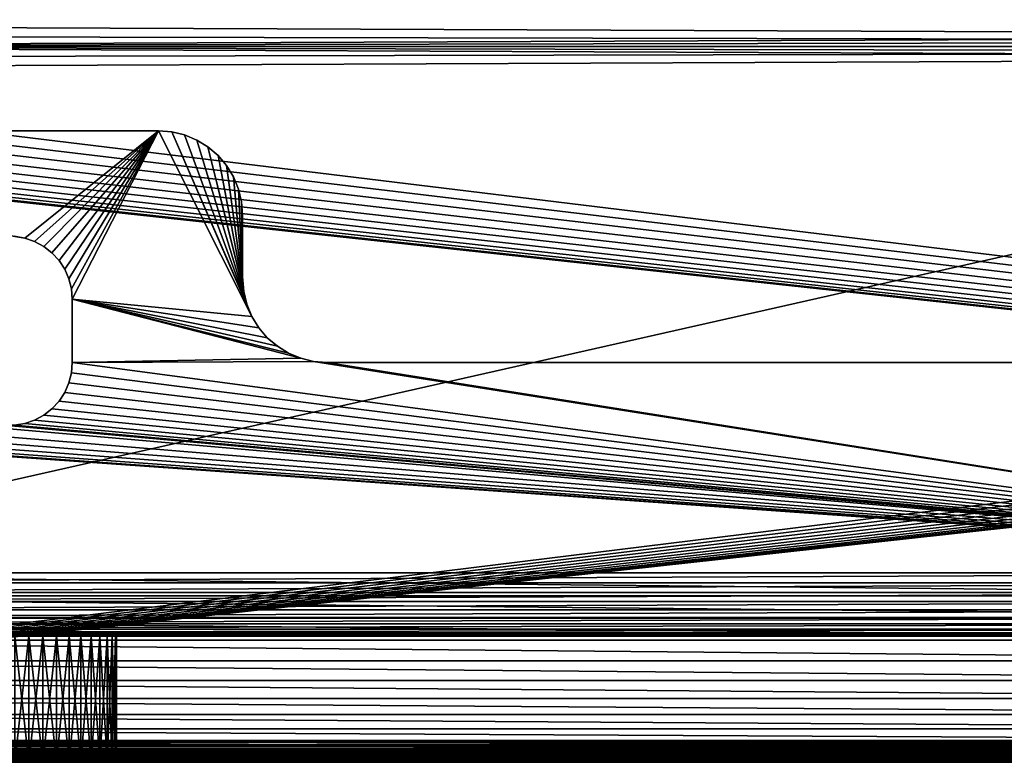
# Model space of a CAD drawing. Header units: millimetres. Extents: x -72 to 72, y -72 to 72.
# Tile 30 of 65: x -47 to -23, y -72 to -55. Entities that reach past the tile are written whole.
import ezdxf

# ---------------------------------------------------------------- set-up
doc = ezdxf.new("R2010")
doc.units = ezdxf.units.MM
doc.header["$LTSCALE"] = 65.185185
for name, color, linetype in [('1', 7, 'CONTINUOUS'), ('13', 7, 'CONTINUOUS'), ('137', 7, 'CONTINUOUS'), ('138', 7, 'CONTINUOUS'), ('139', 7, 'CONTINUOUS'), ('14', 7, 'CONTINUOUS'), ('15', 7, 'CONTINUOUS'), ('150', 7, 'CONTINUOUS'), ('151', 7, 'CONTINUOUS'), ('20', 7, 'CONTINUOUS'), ('23', 7, 'CONTINUOUS'), ('24', 7, 'CONTINUOUS'), ('26', 7, 'CONTINUOUS'), ('30', 7, 'CONTINUOUS'), ('39', 7, 'CONTINUOUS'), ('4', 7, 'CONTINUOUS'), ('42', 7, 'CONTINUOUS'), ('45', 7, 'CONTINUOUS'), ('46', 7, 'CONTINUOUS'), ('47', 7, 'CONTINUOUS'), ('49', 7, 'CONTINUOUS'), ('5', 7, 'CONTINUOUS'), ('60', 7, 'CONTINUOUS'), ('63', 7, 'CONTINUOUS'), ('86', 7, 'CONTINUOUS'), ('92', 7, 'CONTINUOUS')]:
    doc.layers.add(name, color=color, linetype=linetype)

msp = doc.modelspace()

# ---------------------------------------------------------------- linework, layer by layer
at = {"layer": '1', "color": 253, "linetype": 'Continuous', "true_color": 0xaab4c3}
for points in [[(-43.5, -57.5, 11), (-61.75, -57.5, 11), (-46.68, -60.046, 11), (-43.5, -57.5, 11)], [(-46.68, -60.046, 11), (-61.75, -57.5, 11), (-46.924, -60.005, 11), (-46.68, -60.046, 11)], [(-46.446, -60.126, 11), (-43.5, -57.5, 11), (-46.68, -60.046, 11), (-46.446, -60.126, 11)], [(-46.228, -60.244, 11), (-43.5, -57.5, 11), (-46.446, -60.126, 11), (-46.228, -60.244, 11)], [(-46.032, -60.396, 11), (-43.5, -57.5, 11), (-46.228, -60.244, 11), (-46.032, -60.396, 11)], [(-45.864, -60.579, 11), (-43.5, -57.5, 11), (-46.032, -60.396, 11), (-45.864, -60.579, 11)], [(-45.729, -60.786, 11), (-43.5, -57.5, 11), (-45.864, -60.579, 11), (-45.729, -60.786, 11)], [(-45.629, -61.013, 11), (-43.5, -57.5, 11), (-45.729, -60.786, 11), (-45.629, -61.013, 11)], [(-45.569, -61.253, 11), (-43.5, -57.5, 11), (-45.629, -61.013, 11), (-45.569, -61.253, 11)], [(-45.548, -61.5, 11), (-43.5, -57.5, 11), (-45.569, -61.253, 11), (-45.548, -61.5, 11)], [(-41.282, -61.908, 11), (-43.5, -57.5, 11), (-45.548, -61.5, 11), (-41.282, -61.908, 11)], [(-43.187, -57.525, 11), (-43.5, -57.5, 11), (-41.282, -61.908, 11), (-43.187, -57.525, 11)], [(-42.882, -57.598, 11), (-43.187, -57.525, 11), (-41.402, -61.618, 11), (-42.882, -57.598, 11)], [(-41.402, -61.618, 11), (-43.187, -57.525, 11), (-41.282, -61.908, 11), (-41.402, -61.618, 11)], [(-42.592, -57.718, 11), (-42.882, -57.598, 11), (-41.402, -61.618, 11), (-42.592, -57.718, 11)], [(-42.324, -57.882, 11), (-42.592, -57.718, 11), (-41.402, -61.618, 11), (-42.324, -57.882, 11)], [(-42.086, -58.086, 11), (-42.324, -57.882, 11), (-41.475, -61.313, 11), (-42.086, -58.086, 11)], [(-41.475, -61.313, 11), (-42.324, -57.882, 11), (-41.402, -61.618, 11), (-41.475, -61.313, 11)], [(-41.882, -58.324, 11), (-42.086, -58.086, 11), (-41.475, -61.313, 11), (-41.882, -58.324, 11)], [(-41.718, -58.592, 11), (-41.882, -58.324, 11), (-41.475, -61.313, 11), (-41.718, -58.592, 11)], [(-41.598, -58.882, 11), (-41.718, -58.592, 11), (-41.5, -61, 11), (-41.598, -58.882, 11)], [(-41.5, -61, 11), (-41.718, -58.592, 11), (-41.475, -61.313, 11), (-41.5, -61, 11)], [(-41.525, -59.187, 11), (-41.598, -58.882, 11), (-41.5, -61, 11), (-41.525, -59.187, 11)], [(-41.5, -59.5, 11), (-41.525, -59.187, 11), (-41.5, -61, 11), (-41.5, -59.5, 11)], [(-41.118, -62.176, 11), (-41.282, -61.908, 11), (-45.548, -61.5, 11), (-41.118, -62.176, 11)], [(-40.914, -62.414, 11), (-41.118, -62.176, 11), (-45.548, -61.5, 11), (-40.914, -62.414, 11)], [(-40.676, -62.618, 11), (-40.914, -62.414, 11), (-45.548, -61.5, 11), (-40.676, -62.618, 11)], [(-40.408, -62.782, 11), (-40.676, -62.618, 11), (-45.548, -61.5, 11), (-40.408, -62.782, 11)], [(-40.118, -62.902, 11), (-40.408, -62.782, 11), (-45.548, -61.5, 11), (-40.118, -62.902, 11)], [(-45.548, -63, 11), (-40.118, -62.902, 11), (-45.548, -61.5, 11), (-45.548, -63, 11)], [(-39.813, -62.975, 11), (-40.118, -62.902, 11), (-45.548, -63, 11), (-39.813, -62.975, 11)], [(-45.569, -63.247, 11), (-8, -68, 11), (-45.548, -63, 11), (-45.569, -63.247, 11)], [(-8, -68, 11), (-39.813, -62.975, 11), (-45.548, -63, 11), (-8, -68, 11)], [(-39.813, -62.975, 11), (-8, -68, 11), (-39.5, -63, 11), (-39.813, -62.975, 11)], [(-39.5, -63, 11), (-8, -68, 11), (-10, -63, 11), (-39.5, -63, 11)], [(-45.629, -63.487, 11), (-8, -68, 11), (-45.569, -63.247, 11), (-45.629, -63.487, 11)], [(-45.729, -63.714, 11), (-8, -68, 11), (-45.629, -63.487, 11), (-45.729, -63.714, 11)], [(-45.864, -63.921, 11), (-8, -68, 11), (-45.729, -63.714, 11), (-45.864, -63.921, 11)], [(-54.691, -64.142, 11), (-8, -68, 11), (-54.461, -63.928, 11), (-54.691, -64.142, 11)], [(-54.461, -63.928, 11), (-8, -68, 11), (-47.172, -64.495, 11), (-54.461, -63.928, 11)], [(-46.228, -64.256, 11), (-8, -68, 11), (-46.032, -64.104, 11), (-46.228, -64.256, 11)], [(-46.032, -64.104, 11), (-8, -68, 11), (-45.864, -63.921, 11), (-46.032, -64.104, 11)], [(-55.233, -64.455, 11), (-8, -68, 11), (-54.95, -64.319, 11), (-55.233, -64.455, 11)], [(-54.95, -64.319, 11), (-8, -68, 11), (-54.691, -64.142, 11), (-54.95, -64.319, 11)], [(-46.446, -64.374, 11), (-8, -68, 11), (-46.228, -64.256, 11), (-46.446, -64.374, 11)], [(-55.843, -64.594, 11), (-8, -68, 11), (-55.533, -64.547, 11), (-55.843, -64.594, 11)], [(-55.533, -64.547, 11), (-8, -68, 11), (-55.233, -64.455, 11), (-55.533, -64.547, 11)], [(-47.172, -64.495, 11), (-8, -68, 11), (-46.924, -64.495, 11), (-47.172, -64.495, 11)], [(-46.924, -64.495, 11), (-8, -68, 11), (-46.68, -64.454, 11), (-46.924, -64.495, 11)], [(-46.68, -64.454, 11), (-8, -68, 11), (-46.446, -64.374, 11), (-46.68, -64.454, 11)], [(-61.75, -68, 11), (-8, -68, 11), (-56.157, -64.594, 11), (-61.75, -68, 11)], [(-56.157, -64.594, 11), (-8, -68, 11), (-55.843, -64.594, 11), (-56.157, -64.594, 11)]]:
    msp.add_3dface(points, dxfattribs=at)
at = {"layer": '13', "color": 253, "linetype": 'Continuous', "true_color": 0xaab4c3}
for points in [[(-46.582, -72.5, 23.994), (-46.918, -72.5, 23.994), (-46.582, -69.5, 23.994), (-46.582, -72.5, 23.994)], [(-46.918, -72.5, 23.994), (-46.918, -69.5, 23.994), (-46.582, -69.5, 23.994), (-46.918, -72.5, 23.994)], [(-46.249, -72.5, 23.944), (-46.582, -72.5, 23.994), (-46.249, -69.5, 23.944), (-46.249, -72.5, 23.944)], [(-46.582, -72.5, 23.994), (-46.582, -69.5, 23.994), (-46.249, -69.5, 23.944), (-46.582, -72.5, 23.994)], [(-45.928, -72.5, 23.844), (-46.249, -72.5, 23.944), (-45.928, -69.5, 23.844), (-45.928, -72.5, 23.844)], [(-46.249, -72.5, 23.944), (-46.249, -69.5, 23.944), (-45.928, -69.5, 23.844), (-46.249, -72.5, 23.944)], [(-45.625, -72.5, 23.699), (-45.928, -72.5, 23.844), (-45.625, -69.5, 23.699), (-45.625, -72.5, 23.699)], [(-45.928, -72.5, 23.844), (-45.928, -69.5, 23.844), (-45.625, -69.5, 23.699), (-45.928, -72.5, 23.844)], [(-45.347, -72.5, 23.509), (-45.625, -72.5, 23.699), (-45.347, -69.5, 23.509), (-45.347, -72.5, 23.509)], [(-45.625, -72.5, 23.699), (-45.625, -69.5, 23.699), (-45.347, -69.5, 23.509), (-45.625, -72.5, 23.699)], [(-45.101, -72.5, 23.28), (-45.347, -72.5, 23.509), (-45.101, -69.5, 23.28), (-45.101, -72.5, 23.28)], [(-45.347, -72.5, 23.509), (-45.347, -69.5, 23.509), (-45.101, -69.5, 23.28), (-45.347, -72.5, 23.509)], [(-44.891, -72.5, 23.017), (-45.101, -72.5, 23.28), (-44.891, -69.5, 23.017), (-44.891, -72.5, 23.017)], [(-45.101, -72.5, 23.28), (-45.101, -69.5, 23.28), (-44.891, -69.5, 23.017), (-45.101, -72.5, 23.28)], [(-44.723, -72.5, 22.726), (-44.891, -72.5, 23.017), (-44.723, -69.5, 22.726), (-44.723, -72.5, 22.726)], [(-44.891, -72.5, 23.017), (-44.891, -69.5, 23.017), (-44.723, -69.5, 22.726), (-44.891, -72.5, 23.017)], [(-44.6, -72.5, 22.413), (-44.723, -72.5, 22.726), (-44.6, -69.5, 22.413), (-44.6, -72.5, 22.413)], [(-44.723, -72.5, 22.726), (-44.723, -69.5, 22.726), (-44.6, -69.5, 22.413), (-44.723, -72.5, 22.726)], [(-44.525, -72.5, 22.085), (-44.6, -72.5, 22.413), (-44.525, -69.5, 22.085), (-44.525, -72.5, 22.085)], [(-44.6, -72.5, 22.413), (-44.6, -69.5, 22.413), (-44.525, -69.5, 22.085), (-44.6, -72.5, 22.413)], [(-44.5, -72.5, 21.75), (-44.525, -72.5, 22.085), (-44.5, -69.5, 21.75), (-44.5, -72.5, 21.75)], [(-44.525, -72.5, 22.085), (-44.525, -69.5, 22.085), (-44.5, -69.5, 21.75), (-44.525, -72.5, 22.085)]]:
    msp.add_3dface(points, dxfattribs=at)
at = {"layer": '137', "color": 7, "linetype": 'Continuous'}
for points in [[(72.5, -72.5), (-72.5, -72.5), (72.5, 72.5), (72.5, -72.5)], [(72.5, 72.5), (-72.5, -72.5), (-72.5, 72.5), (72.5, 72.5)]]:
    msp.add_3dface(points, dxfattribs=at)
at = {"layer": '138', "color": 7, "linetype": 'Continuous'}
for points in [[(-72.5, -72.5, 8), (72.5, -72.5, 8), (-69, 6, 8), (-72.5, -72.5, 8)], [(-69, 6, 8), (72.5, -72.5, 8), (69, 6, 8), (-69, 6, 8)]]:
    msp.add_3dface(points, dxfattribs=at)
at = {"layer": '139', "color": 7, "linetype": 'Continuous'}
for points in [[(-72.5, -72.5), (72.5, -72.5), (-72.5, -72.5, 8), (-72.5, -72.5)], [(-72.5, -72.5, 8), (72.5, -72.5), (72.5, -72.5, 8), (-72.5, -72.5, 8)]]:
    msp.add_3dface(points, dxfattribs=at)
at = {"layer": '14', "color": 253, "linetype": 'Continuous', "true_color": 0xaab4c3}
for points in [[(-44.5, -72.5, 17.75), (-44.5, -72.5, 21.75), (-44.5, -69.5, 17.75), (-44.5, -72.5, 17.75)], [(-44.5, -72.5, 21.75), (-44.5, -69.5, 21.75), (-44.5, -69.5, 17.75), (-44.5, -72.5, 21.75)]]:
    msp.add_3dface(points, dxfattribs=at)
at = {"layer": '15', "color": 253, "linetype": 'Continuous', "true_color": 0xaab4c3}
for points in [[(-46.918, -72.5, 15.506), (-46.582, -72.5, 15.506), (-46.918, -69.5, 15.506), (-46.918, -72.5, 15.506)], [(-46.582, -72.5, 15.506), (-46.582, -69.5, 15.506), (-46.918, -69.5, 15.506), (-46.582, -72.5, 15.506)], [(-46.582, -72.5, 15.506), (-46.249, -72.5, 15.556), (-46.582, -69.5, 15.506), (-46.582, -72.5, 15.506)], [(-46.249, -72.5, 15.556), (-46.249, -69.5, 15.556), (-46.582, -69.5, 15.506), (-46.249, -72.5, 15.556)], [(-46.249, -72.5, 15.556), (-45.928, -72.5, 15.656), (-46.249, -69.5, 15.556), (-46.249, -72.5, 15.556)], [(-45.928, -72.5, 15.656), (-45.928, -69.5, 15.656), (-46.249, -69.5, 15.556), (-45.928, -72.5, 15.656)], [(-45.928, -72.5, 15.656), (-45.625, -72.5, 15.801), (-45.928, -69.5, 15.656), (-45.928, -72.5, 15.656)], [(-45.625, -72.5, 15.801), (-45.625, -69.5, 15.801), (-45.928, -69.5, 15.656), (-45.625, -72.5, 15.801)], [(-45.625, -72.5, 15.801), (-45.347, -72.5, 15.991), (-45.625, -69.5, 15.801), (-45.625, -72.5, 15.801)], [(-45.347, -72.5, 15.991), (-45.347, -69.5, 15.991), (-45.625, -69.5, 15.801), (-45.347, -72.5, 15.991)], [(-45.347, -72.5, 15.991), (-45.101, -72.5, 16.22), (-45.347, -69.5, 15.991), (-45.347, -72.5, 15.991)], [(-45.101, -72.5, 16.22), (-45.101, -69.5, 16.22), (-45.347, -69.5, 15.991), (-45.101, -72.5, 16.22)], [(-45.101, -72.5, 16.22), (-44.891, -72.5, 16.483), (-45.101, -69.5, 16.22), (-45.101, -72.5, 16.22)], [(-44.891, -72.5, 16.483), (-44.891, -69.5, 16.483), (-45.101, -69.5, 16.22), (-44.891, -72.5, 16.483)], [(-44.891, -72.5, 16.483), (-44.723, -72.5, 16.774), (-44.891, -69.5, 16.483), (-44.891, -72.5, 16.483)], [(-44.723, -72.5, 16.774), (-44.723, -69.5, 16.774), (-44.891, -69.5, 16.483), (-44.723, -72.5, 16.774)], [(-44.723, -72.5, 16.774), (-44.6, -72.5, 17.087), (-44.723, -69.5, 16.774), (-44.723, -72.5, 16.774)], [(-44.6, -72.5, 17.087), (-44.6, -69.5, 17.087), (-44.723, -69.5, 16.774), (-44.6, -72.5, 17.087)], [(-44.6, -72.5, 17.087), (-44.525, -72.5, 17.415), (-44.6, -69.5, 17.087), (-44.6, -72.5, 17.087)], [(-44.525, -72.5, 17.415), (-44.525, -69.5, 17.415), (-44.6, -69.5, 17.087), (-44.525, -72.5, 17.415)], [(-44.525, -72.5, 17.415), (-44.5, -72.5, 17.75), (-44.525, -69.5, 17.415), (-44.525, -72.5, 17.415)], [(-44.5, -72.5, 17.75), (-44.5, -69.5, 17.75), (-44.525, -69.5, 17.415), (-44.5, -72.5, 17.75)]]:
    msp.add_3dface(points, dxfattribs=at)
at = {"layer": '150', "linetype": 'Continuous'}
for points in [[(63.7, -69.6, 27.9), (-63.8, -69.6, 27.9), (63.7, -69.6, 27.7), (63.7, -69.6, 27.9)], [(63.7, -69.6, 27.7), (-63.8, -69.6, 27.9), (-63.8, -69.6, 27.7), (63.7, -69.6, 27.7)]]:
    msp.add_3dface(points, dxfattribs=at)
at = {"layer": '151', "linetype": 'Continuous'}
for points in [[(63.7, -69.6, 27.7), (-63.8, -69.6, 27.7), (63.7, -40.8, 27.7), (63.7, -69.6, 27.7)], [(63.7, -40.8, 27.7), (-63.8, -69.6, 27.7), (-63.8, -40.8, 27.7), (63.7, -40.8, 27.7)]]:
    msp.add_3dface(points, dxfattribs=at)
at = {"layer": '20', "color": 253, "linetype": 'Continuous', "true_color": 0xaab4c3}
for points in [[(-61.75, -57.5, 11), (-43.5, -57.5, 11), (-61.75, -57.5, 8), (-61.75, -57.5, 11)], [(-61.75, -57.5, 8), (-43.5, -57.5, 11), (-43.5, -57.5, 8), (-61.75, -57.5, 8)]]:
    msp.add_3dface(points, dxfattribs=at)
at = {"layer": '23', "color": 253, "linetype": 'Continuous', "true_color": 0xaab4c3}
for points in [[(-39.5, -63, 11), (-10, -63, 11), (-39.5, -63, 8), (-39.5, -63, 11)], [(-10, -63, 11), (-10, -63, 8), (-39.5, -63, 8), (-10, -63, 11)]]:
    msp.add_3dface(points, dxfattribs=at)
at = {"layer": '24', "color": 253, "linetype": 'Continuous', "true_color": 0xaab4c3}
for points in [[(-41.5, -59.5, 11), (-41.5, -61, 11), (-41.5, -61, 8), (-41.5, -59.5, 11)], [(-41.5, -59.5, 8), (-41.5, -59.5, 11), (-41.5, -61, 8), (-41.5, -59.5, 8)]]:
    msp.add_3dface(points, dxfattribs=at)
at = {"layer": '26', "color": 253, "linetype": 'Continuous', "true_color": 0xaab4c3}
for points in [[(-41.5, -61, 11), (-41.475, -61.313, 11), (-41.5, -61, 8), (-41.5, -61, 11)], [(-41.5, -61, 8), (-41.475, -61.313, 11), (-41.475, -61.313, 8), (-41.5, -61, 8)], [(-41.475, -61.313, 11), (-41.402, -61.618, 11), (-41.475, -61.313, 8), (-41.475, -61.313, 11)], [(-41.475, -61.313, 8), (-41.402, -61.618, 11), (-41.402, -61.618, 8), (-41.475, -61.313, 8)], [(-41.402, -61.618, 11), (-41.282, -61.908, 11), (-41.402, -61.618, 8), (-41.402, -61.618, 11)], [(-41.402, -61.618, 8), (-41.282, -61.908, 11), (-41.282, -61.908, 8), (-41.402, -61.618, 8)], [(-41.282, -61.908, 11), (-41.118, -62.176, 11), (-41.282, -61.908, 8), (-41.282, -61.908, 11)], [(-41.282, -61.908, 8), (-41.118, -62.176, 11), (-41.118, -62.176, 8), (-41.282, -61.908, 8)], [(-41.118, -62.176, 11), (-40.914, -62.414, 11), (-41.118, -62.176, 8), (-41.118, -62.176, 11)], [(-41.118, -62.176, 8), (-40.914, -62.414, 11), (-40.914, -62.414, 8), (-41.118, -62.176, 8)], [(-40.914, -62.414, 11), (-40.676, -62.618, 11), (-40.914, -62.414, 8), (-40.914, -62.414, 11)], [(-40.914, -62.414, 8), (-40.676, -62.618, 11), (-40.676, -62.618, 8), (-40.914, -62.414, 8)], [(-40.676, -62.618, 11), (-40.408, -62.782, 11), (-40.676, -62.618, 8), (-40.676, -62.618, 11)], [(-40.676, -62.618, 8), (-40.408, -62.782, 11), (-40.408, -62.782, 8), (-40.676, -62.618, 8)], [(-40.408, -62.782, 11), (-40.118, -62.902, 11), (-40.408, -62.782, 8), (-40.408, -62.782, 11)], [(-40.408, -62.782, 8), (-40.118, -62.902, 11), (-40.118, -62.902, 8), (-40.408, -62.782, 8)], [(-40.118, -62.902, 11), (-39.813, -62.975, 11), (-40.118, -62.902, 8), (-40.118, -62.902, 11)], [(-40.118, -62.902, 8), (-39.813, -62.975, 11), (-39.813, -62.975, 8), (-40.118, -62.902, 8)], [(-39.813, -62.975, 11), (-39.5, -63, 11), (-39.813, -62.975, 8), (-39.813, -62.975, 11)], [(-39.5, -63, 11), (-39.5, -63, 8), (-39.813, -62.975, 8), (-39.5, -63, 11)]]:
    msp.add_3dface(points, dxfattribs=at)
at = {"layer": '30', "color": 253, "linetype": 'Continuous', "true_color": 0xaab4c3}
for points in [[(-43.5, -57.5, 11), (-43.187, -57.525, 11), (-43.5, -57.5, 8), (-43.5, -57.5, 11)], [(-43.5, -57.5, 8), (-43.187, -57.525, 11), (-43.187, -57.525, 8), (-43.5, -57.5, 8)], [(-43.187, -57.525, 11), (-42.882, -57.598, 11), (-43.187, -57.525, 8), (-43.187, -57.525, 11)], [(-43.187, -57.525, 8), (-42.882, -57.598, 11), (-42.882, -57.598, 8), (-43.187, -57.525, 8)], [(-42.882, -57.598, 11), (-42.592, -57.718, 11), (-42.882, -57.598, 8), (-42.882, -57.598, 11)], [(-42.882, -57.598, 8), (-42.592, -57.718, 11), (-42.592, -57.718, 8), (-42.882, -57.598, 8)], [(-42.592, -57.718, 11), (-42.324, -57.882, 11), (-42.592, -57.718, 8), (-42.592, -57.718, 11)], [(-42.592, -57.718, 8), (-42.324, -57.882, 11), (-42.324, -57.882, 8), (-42.592, -57.718, 8)], [(-42.324, -57.882, 11), (-42.086, -58.086, 11), (-42.324, -57.882, 8), (-42.324, -57.882, 11)], [(-42.324, -57.882, 8), (-42.086, -58.086, 11), (-42.086, -58.086, 8), (-42.324, -57.882, 8)], [(-42.086, -58.086, 11), (-41.882, -58.324, 11), (-42.086, -58.086, 8), (-42.086, -58.086, 11)], [(-42.086, -58.086, 8), (-41.882, -58.324, 11), (-41.882, -58.324, 8), (-42.086, -58.086, 8)], [(-41.882, -58.324, 11), (-41.718, -58.592, 11), (-41.882, -58.324, 8), (-41.882, -58.324, 11)], [(-41.882, -58.324, 8), (-41.718, -58.592, 11), (-41.718, -58.592, 8), (-41.882, -58.324, 8)], [(-41.718, -58.592, 11), (-41.598, -58.882, 11), (-41.718, -58.592, 8), (-41.718, -58.592, 11)], [(-41.718, -58.592, 8), (-41.598, -58.882, 11), (-41.598, -58.882, 8), (-41.718, -58.592, 8)], [(-41.598, -58.882, 11), (-41.525, -59.187, 11), (-41.598, -58.882, 8), (-41.598, -58.882, 11)], [(-41.598, -58.882, 8), (-41.525, -59.187, 11), (-41.525, -59.187, 8), (-41.598, -58.882, 8)], [(-41.525, -59.187, 11), (-41.5, -59.5, 11), (-41.525, -59.187, 8), (-41.525, -59.187, 11)], [(-41.5, -59.5, 11), (-41.5, -59.5, 8), (-41.525, -59.187, 8), (-41.5, -59.5, 11)]]:
    msp.add_3dface(points, dxfattribs=at)
at = {"layer": '39', "color": 253, "linetype": 'Continuous', "true_color": 0xaab4c3}
for points in [[(-8, -68, 11), (-61.75, -68, 11), (-61.75, -68.235, 11.018), (-8, -68, 11)], [(-8, -68.235, 11.018), (-8, -68, 11), (-61.75, -68.235, 11.018), (-8, -68.235, 11.018)], [(-8, -68.463, 11.073), (-8, -68.235, 11.018), (-61.75, -68.463, 11.073), (-8, -68.463, 11.073)], [(-61.75, -68.463, 11.073), (-8, -68.235, 11.018), (-61.75, -68.235, 11.018), (-61.75, -68.463, 11.073)], [(-8, -68.681, 11.164), (-8, -68.463, 11.073), (-61.75, -68.681, 11.164), (-8, -68.681, 11.164)], [(-61.75, -68.681, 11.164), (-8, -68.463, 11.073), (-61.75, -68.463, 11.073), (-61.75, -68.681, 11.164)], [(-8, -68.882, 11.286), (-8, -68.681, 11.164), (-61.75, -68.882, 11.286), (-8, -68.882, 11.286)], [(-61.75, -68.882, 11.286), (-8, -68.681, 11.164), (-61.75, -68.681, 11.164), (-61.75, -68.882, 11.286)], [(-8, -69.061, 11.439), (-8, -68.882, 11.286), (-61.75, -69.061, 11.439), (-8, -69.061, 11.439)], [(-61.75, -69.061, 11.439), (-8, -68.882, 11.286), (-61.75, -68.882, 11.286), (-61.75, -69.061, 11.439)], [(-8, -69.214, 11.618), (-8, -69.061, 11.439), (-61.75, -69.214, 11.618), (-8, -69.214, 11.618)], [(-61.75, -69.214, 11.618), (-8, -69.061, 11.439), (-61.75, -69.061, 11.439), (-61.75, -69.214, 11.618)], [(-8, -69.336, 11.819), (-8, -69.214, 11.618), (-61.75, -69.336, 11.819), (-8, -69.336, 11.819)], [(-61.75, -69.336, 11.819), (-8, -69.214, 11.618), (-61.75, -69.214, 11.618), (-61.75, -69.336, 11.819)], [(-8, -69.427, 12.037), (-8, -69.336, 11.819), (-61.75, -69.427, 12.037), (-8, -69.427, 12.037)], [(-61.75, -69.427, 12.037), (-8, -69.336, 11.819), (-61.75, -69.336, 11.819), (-61.75, -69.427, 12.037)], [(-8, -69.482, 12.265), (-8, -69.427, 12.037), (-61.75, -69.482, 12.265), (-8, -69.482, 12.265)], [(-61.75, -69.482, 12.265), (-8, -69.427, 12.037), (-61.75, -69.427, 12.037), (-61.75, -69.482, 12.265)], [(-61.75, -69.5, 12.5), (-8, -69.5, 12.5), (-8, -69.482, 12.265), (-61.75, -69.5, 12.5)], [(-61.75, -69.5, 12.5), (-8, -69.482, 12.265), (-61.75, -69.482, 12.265), (-61.75, -69.5, 12.5)]]:
    msp.add_3dface(points, dxfattribs=at)
at = {"layer": '4', "color": 253, "linetype": 'Continuous', "true_color": 0xaab4c3}
for points in [[(-61.75, -72.5, 12.5), (-8, -72.5, 12.5), (-46.918, -72.5, 15.506), (-61.75, -72.5, 12.5)], [(61.75, -72.5, 27), (-61.75, -72.5, 27), (48.75, -72.5, 22), (61.75, -72.5, 27)], [(0.433, -72.5, 20.488), (-61.75, -72.5, 27), (-0.433, -72.5, 20.488), (0.433, -72.5, 20.488)], [(-61.75, -72.5, 27), (0.433, -72.5, 20.488), (42.506, -72.5, 19.582), (-61.75, -72.5, 27)], [(-0.433, -72.5, 20.488), (-61.75, -72.5, 27), (-1.294, -72.5, 20.395), (-0.433, -72.5, 20.488)], [(-1.294, -72.5, 20.395), (-61.75, -72.5, 27), (-2.14, -72.5, 20.208), (-1.294, -72.5, 20.395)], [(-2.14, -72.5, 20.208), (-61.75, -72.5, 27), (-2.961, -72.5, 19.932), (-2.14, -72.5, 20.208)], [(-2.961, -72.5, 19.932), (-61.75, -72.5, 27), (-3.747, -72.5, 19.568), (-2.961, -72.5, 19.932)], [(-3.747, -72.5, 19.568), (-61.75, -72.5, 27), (-4.49, -72.5, 19.122), (-3.747, -72.5, 19.568)], [(-4.49, -72.5, 19.122), (-61.75, -72.5, 27), (-5.179, -72.5, 18.597), (-4.49, -72.5, 19.122)], [(-5.179, -72.5, 18.597), (-61.75, -72.5, 27), (-5.808, -72.5, 18.002), (-5.179, -72.5, 18.597)], [(-5.808, -72.5, 18.002), (-61.75, -72.5, 27), (-6.369, -72.5, 17.341), (-5.808, -72.5, 18.002)], [(-6.369, -72.5, 17.341), (-61.75, -72.5, 27), (-6.855, -72.5, 16.624), (-6.369, -72.5, 17.341)], [(-6.855, -72.5, 16.624), (-61.75, -72.5, 27), (-46.249, -72.5, 23.944), (-6.855, -72.5, 16.624)], [(-46.249, -72.5, 23.944), (-61.75, -72.5, 27), (-46.582, -72.5, 23.994), (-46.249, -72.5, 23.944)], [(-46.582, -72.5, 23.994), (-61.75, -72.5, 27), (-46.918, -72.5, 23.994), (-46.582, -72.5, 23.994)], [(48.75, -72.5, 22), (-61.75, -72.5, 27), (44.75, -72.5, 22), (48.75, -72.5, 22)], [(44.75, -72.5, 22), (-61.75, -72.5, 27), (44.415, -72.5, 21.975), (44.75, -72.5, 22)], [(44.415, -72.5, 21.975), (-61.75, -72.5, 27), (44.087, -72.5, 21.9), (44.415, -72.5, 21.975)], [(44.087, -72.5, 21.9), (-61.75, -72.5, 27), (43.774, -72.5, 21.777), (44.087, -72.5, 21.9)], [(43.774, -72.5, 21.777), (-61.75, -72.5, 27), (43.483, -72.5, 21.609), (43.774, -72.5, 21.777)], [(43.483, -72.5, 21.609), (-61.75, -72.5, 27), (43.22, -72.5, 21.399), (43.483, -72.5, 21.609)], [(43.22, -72.5, 21.399), (-61.75, -72.5, 27), (42.991, -72.5, 21.153), (43.22, -72.5, 21.399)], [(42.991, -72.5, 21.153), (-61.75, -72.5, 27), (42.801, -72.5, 20.875), (42.991, -72.5, 21.153)], [(42.801, -72.5, 20.875), (-61.75, -72.5, 27), (42.656, -72.5, 20.572), (42.801, -72.5, 20.875)], [(42.656, -72.5, 20.572), (-61.75, -72.5, 27), (42.556, -72.5, 20.251), (42.656, -72.5, 20.572)], [(42.556, -72.5, 20.251), (-61.75, -72.5, 27), (42.506, -72.5, 19.918), (42.556, -72.5, 20.251)], [(42.506, -72.5, 19.918), (-61.75, -72.5, 27), (42.506, -72.5, 19.582), (42.506, -72.5, 19.918)], [(-46.918, -72.5, 15.506), (-8, -72.5, 12.5), (-46.582, -72.5, 15.506), (-46.918, -72.5, 15.506)], [(-46.582, -72.5, 15.506), (-8, -72.5, 12.5), (-46.249, -72.5, 15.556), (-46.582, -72.5, 15.506)], [(-8, -72.5, 12.5), (-7.953, -72.5, 13.365), (-46.249, -72.5, 23.944), (-8, -72.5, 12.5)], [(-46.249, -72.5, 15.556), (-8, -72.5, 12.5), (-45.928, -72.5, 15.656), (-46.249, -72.5, 15.556)], [(-45.928, -72.5, 23.844), (-8, -72.5, 12.5), (-46.249, -72.5, 23.944), (-45.928, -72.5, 23.844)], [(-7.261, -72.5, 15.859), (-6.855, -72.5, 16.624), (-46.249, -72.5, 23.944), (-7.261, -72.5, 15.859)], [(-7.581, -72.5, 15.054), (-7.261, -72.5, 15.859), (-46.249, -72.5, 23.944), (-7.581, -72.5, 15.054)], [(-7.813, -72.5, 14.22), (-7.581, -72.5, 15.054), (-46.249, -72.5, 23.944), (-7.813, -72.5, 14.22)], [(-7.953, -72.5, 13.365), (-7.813, -72.5, 14.22), (-46.249, -72.5, 23.944), (-7.953, -72.5, 13.365)], [(-45.928, -72.5, 15.656), (-8, -72.5, 12.5), (-45.625, -72.5, 15.801), (-45.928, -72.5, 15.656)], [(-45.625, -72.5, 23.699), (-8, -72.5, 12.5), (-45.928, -72.5, 23.844), (-45.625, -72.5, 23.699)], [(-45.625, -72.5, 15.801), (-8, -72.5, 12.5), (-45.347, -72.5, 15.991), (-45.625, -72.5, 15.801)], [(-45.347, -72.5, 23.509), (-8, -72.5, 12.5), (-45.625, -72.5, 23.699), (-45.347, -72.5, 23.509)], [(-45.347, -72.5, 15.991), (-8, -72.5, 12.5), (-45.101, -72.5, 16.22), (-45.347, -72.5, 15.991)], [(-45.101, -72.5, 23.28), (-8, -72.5, 12.5), (-45.347, -72.5, 23.509), (-45.101, -72.5, 23.28)], [(-45.101, -72.5, 16.22), (-8, -72.5, 12.5), (-44.891, -72.5, 16.483), (-45.101, -72.5, 16.22)], [(-44.891, -72.5, 23.017), (-8, -72.5, 12.5), (-45.101, -72.5, 23.28), (-44.891, -72.5, 23.017)], [(-44.891, -72.5, 16.483), (-8, -72.5, 12.5), (-44.723, -72.5, 16.774), (-44.891, -72.5, 16.483)], [(-44.723, -72.5, 22.726), (-8, -72.5, 12.5), (-44.891, -72.5, 23.017), (-44.723, -72.5, 22.726)], [(-44.723, -72.5, 16.774), (-8, -72.5, 12.5), (-44.6, -72.5, 17.087), (-44.723, -72.5, 16.774)], [(-44.6, -72.5, 22.413), (-8, -72.5, 12.5), (-44.723, -72.5, 22.726), (-44.6, -72.5, 22.413)], [(-44.6, -72.5, 17.087), (-8, -72.5, 12.5), (-44.525, -72.5, 17.415), (-44.6, -72.5, 17.087)], [(-44.525, -72.5, 22.085), (-8, -72.5, 12.5), (-44.6, -72.5, 22.413), (-44.525, -72.5, 22.085)], [(-44.525, -72.5, 17.415), (-8, -72.5, 12.5), (-44.5, -72.5, 17.75), (-44.525, -72.5, 17.415)], [(-44.5, -72.5, 21.75), (-8, -72.5, 12.5), (-44.525, -72.5, 22.085), (-44.5, -72.5, 21.75)], [(-44.5, -72.5, 17.75), (-8, -72.5, 12.5), (-44.5, -72.5, 21.75), (-44.5, -72.5, 17.75)]]:
    msp.add_3dface(points, dxfattribs=at)
at = {"layer": '42', "color": 253, "linetype": 'Continuous', "true_color": 0xaab4c3}
for points in [[(-61.75, -68, 8), (-8, -68, 8), (-8, -68.542, 8.033), (-61.75, -68, 8)], [(-61.75, -68.542, 8.033), (-61.75, -68, 8), (-8, -68.542, 8.033), (-61.75, -68.542, 8.033)], [(-61.75, -69.077, 8.131), (-61.75, -68.542, 8.033), (-8, -69.077, 8.131), (-61.75, -69.077, 8.131)], [(-8, -69.077, 8.131), (-61.75, -68.542, 8.033), (-8, -68.542, 8.033), (-8, -69.077, 8.131)], [(-61.75, -69.596, 8.292), (-61.75, -69.077, 8.131), (-8, -69.596, 8.292), (-61.75, -69.596, 8.292)], [(-8, -69.596, 8.292), (-61.75, -69.077, 8.131), (-8, -69.077, 8.131), (-8, -69.596, 8.292)], [(-61.75, -70.092, 8.516), (-61.75, -69.596, 8.292), (-8, -70.092, 8.516), (-61.75, -70.092, 8.516)], [(-8, -70.092, 8.516), (-61.75, -69.596, 8.292), (-8, -69.596, 8.292), (-8, -70.092, 8.516)], [(-61.75, -70.556, 8.796), (-61.75, -70.092, 8.516), (-8, -70.556, 8.796), (-61.75, -70.556, 8.796)], [(-8, -70.556, 8.796), (-61.75, -70.092, 8.516), (-8, -70.092, 8.516), (-8, -70.556, 8.796)], [(-61.75, -70.984, 9.132), (-61.75, -70.556, 8.796), (-8, -70.984, 9.132), (-61.75, -70.984, 9.132)], [(-8, -70.984, 9.132), (-61.75, -70.556, 8.796), (-8, -70.556, 8.796), (-8, -70.984, 9.132)], [(-61.75, -71.368, 9.516), (-61.75, -70.984, 9.132), (-8, -71.368, 9.516), (-61.75, -71.368, 9.516)], [(-8, -71.368, 9.516), (-61.75, -70.984, 9.132), (-8, -70.984, 9.132), (-8, -71.368, 9.516)], [(-61.75, -71.704, 9.944), (-61.75, -71.368, 9.516), (-8, -71.704, 9.944), (-61.75, -71.704, 9.944)], [(-8, -71.704, 9.944), (-61.75, -71.368, 9.516), (-8, -71.368, 9.516), (-8, -71.704, 9.944)], [(-61.75, -71.984, 10.408), (-61.75, -71.704, 9.944), (-8, -71.984, 10.408), (-61.75, -71.984, 10.408)], [(-8, -71.984, 10.408), (-61.75, -71.704, 9.944), (-8, -71.704, 9.944), (-8, -71.984, 10.408)], [(-61.75, -72.208, 10.904), (-61.75, -71.984, 10.408), (-8, -72.208, 10.904), (-61.75, -72.208, 10.904)], [(-8, -72.208, 10.904), (-61.75, -71.984, 10.408), (-8, -71.984, 10.408), (-8, -72.208, 10.904)], [(-61.75, -72.369, 11.423), (-61.75, -72.208, 10.904), (-8, -72.369, 11.423), (-61.75, -72.369, 11.423)], [(-8, -72.369, 11.423), (-61.75, -72.208, 10.904), (-8, -72.208, 10.904), (-8, -72.369, 11.423)], [(-61.75, -72.467, 11.958), (-61.75, -72.369, 11.423), (-8, -72.467, 11.958), (-61.75, -72.467, 11.958)], [(-8, -72.467, 11.958), (-61.75, -72.369, 11.423), (-8, -72.369, 11.423), (-8, -72.467, 11.958)], [(-8, -72.5, 12.5), (-61.75, -72.5, 12.5), (-61.75, -72.467, 11.958), (-8, -72.5, 12.5)], [(-8, -72.5, 12.5), (-61.75, -72.467, 11.958), (-8, -72.467, 11.958), (-8, -72.5, 12.5)]]:
    msp.add_3dface(points, dxfattribs=at)
at = {"layer": '45', "color": 253, "linetype": 'Continuous', "true_color": 0xaab4c3}
for points in [[(-45.569, -63.247, 11), (-45.548, -63, 11), (-45.569, -63.247, 8), (-45.569, -63.247, 11)], [(-45.569, -63.247, 8), (-45.548, -63, 11), (-45.548, -63, 8), (-45.569, -63.247, 8)], [(-45.629, -63.487, 11), (-45.569, -63.247, 11), (-45.629, -63.487, 8), (-45.629, -63.487, 11)], [(-45.629, -63.487, 8), (-45.569, -63.247, 11), (-45.569, -63.247, 8), (-45.629, -63.487, 8)], [(-45.729, -63.714, 11), (-45.629, -63.487, 11), (-45.729, -63.714, 8), (-45.729, -63.714, 11)], [(-45.729, -63.714, 8), (-45.629, -63.487, 11), (-45.629, -63.487, 8), (-45.729, -63.714, 8)], [(-45.864, -63.921, 11), (-45.729, -63.714, 11), (-45.864, -63.921, 8), (-45.864, -63.921, 11)], [(-45.864, -63.921, 8), (-45.729, -63.714, 11), (-45.729, -63.714, 8), (-45.864, -63.921, 8)], [(-46.228, -64.256, 11), (-46.032, -64.104, 11), (-46.228, -64.256, 8), (-46.228, -64.256, 11)], [(-46.228, -64.256, 8), (-46.032, -64.104, 11), (-46.032, -64.104, 8), (-46.228, -64.256, 8)], [(-46.032, -64.104, 11), (-45.864, -63.921, 11), (-46.032, -64.104, 8), (-46.032, -64.104, 11)], [(-46.032, -64.104, 8), (-45.864, -63.921, 11), (-45.864, -63.921, 8), (-46.032, -64.104, 8)], [(-46.446, -64.374, 11), (-46.228, -64.256, 11), (-46.445, -64.374, 8), (-46.446, -64.374, 11)], [(-46.445, -64.374, 8), (-46.228, -64.256, 11), (-46.228, -64.256, 8), (-46.445, -64.374, 8)], [(-46.924, -64.495, 11), (-46.68, -64.454, 11), (-46.924, -64.495, 8), (-46.924, -64.495, 11)], [(-46.924, -64.495, 8), (-46.68, -64.454, 11), (-46.68, -64.454, 8), (-46.924, -64.495, 8)], [(-46.68, -64.454, 11), (-46.446, -64.374, 11), (-46.68, -64.454, 8), (-46.68, -64.454, 11)], [(-46.68, -64.454, 8), (-46.446, -64.374, 11), (-46.445, -64.374, 8), (-46.68, -64.454, 8)]]:
    msp.add_3dface(points, dxfattribs=at)
at = {"layer": '46', "color": 253, "linetype": 'Continuous', "true_color": 0xaab4c3}
for points in [[(-45.548, -63, 11), (-45.548, -61.5, 11), (-45.548, -61.5, 8), (-45.548, -63, 11)], [(-45.548, -63, 8), (-45.548, -63, 11), (-45.548, -61.5, 8), (-45.548, -63, 8)]]:
    msp.add_3dface(points, dxfattribs=at)
at = {"layer": '47', "color": 253, "linetype": 'Continuous', "true_color": 0xaab4c3}
for points in [[(-46.68, -60.046, 11), (-46.924, -60.005, 11), (-46.68, -60.046, 8), (-46.68, -60.046, 11)], [(-46.68, -60.046, 8), (-46.924, -60.005, 11), (-46.924, -60.005, 8), (-46.68, -60.046, 8)], [(-46.446, -60.126, 11), (-46.68, -60.046, 11), (-46.445, -60.126, 8), (-46.446, -60.126, 11)], [(-46.445, -60.126, 8), (-46.68, -60.046, 11), (-46.68, -60.046, 8), (-46.445, -60.126, 8)], [(-46.228, -60.244, 11), (-46.446, -60.126, 11), (-46.228, -60.244, 8), (-46.228, -60.244, 11)], [(-46.228, -60.244, 8), (-46.446, -60.126, 11), (-46.445, -60.126, 8), (-46.228, -60.244, 8)], [(-46.032, -60.396, 11), (-46.228, -60.244, 11), (-46.032, -60.396, 8), (-46.032, -60.396, 11)], [(-46.032, -60.396, 8), (-46.228, -60.244, 11), (-46.228, -60.244, 8), (-46.032, -60.396, 8)], [(-45.864, -60.579, 11), (-46.032, -60.396, 11), (-45.864, -60.579, 8), (-45.864, -60.579, 11)], [(-45.864, -60.579, 8), (-46.032, -60.396, 11), (-46.032, -60.396, 8), (-45.864, -60.579, 8)], [(-45.729, -60.786, 11), (-45.864, -60.579, 11), (-45.729, -60.786, 8), (-45.729, -60.786, 11)], [(-45.729, -60.786, 8), (-45.864, -60.579, 11), (-45.864, -60.579, 8), (-45.729, -60.786, 8)], [(-45.629, -61.013, 11), (-45.729, -60.786, 11), (-45.629, -61.013, 8), (-45.629, -61.013, 11)], [(-45.629, -61.013, 8), (-45.729, -60.786, 11), (-45.729, -60.786, 8), (-45.629, -61.013, 8)], [(-45.569, -61.253, 11), (-45.629, -61.013, 11), (-45.569, -61.253, 8), (-45.569, -61.253, 11)], [(-45.569, -61.253, 8), (-45.629, -61.013, 11), (-45.629, -61.013, 8), (-45.569, -61.253, 8)], [(-45.548, -61.5, 11), (-45.569, -61.253, 11), (-45.548, -61.5, 8), (-45.548, -61.5, 11)], [(-45.548, -61.5, 8), (-45.569, -61.253, 11), (-45.569, -61.253, 8), (-45.548, -61.5, 8)]]:
    msp.add_3dface(points, dxfattribs=at)
at = {"layer": '49', "color": 18, "linetype": 'Continuous', "true_color": 0x640303}
for points in [[(71.292, -72.5, 29.792), (-71.292, -72.5, 29.792), (69.55, -72.5, 29.05), (71.292, -72.5, 29.792)], [(69.55, -72.5, 29.05), (-71.292, -72.5, 29.792), (-69.55, -72.5, 29.05), (69.55, -72.5, 29.05)]]:
    msp.add_3dface(points, dxfattribs=at)
at = {"layer": '5', "color": 253, "linetype": 'Continuous', "true_color": 0xaab4c3}
for points in [[(-8, -69.5, 12.5), (-61.75, -69.5, 12.5), (-46.249, -69.5, 15.556), (-8, -69.5, 12.5)], [(-61.75, -69.5, 27), (61.75, -69.5, 27), (-46.918, -69.5, 23.994), (-61.75, -69.5, 27)], [(-46.249, -69.5, 15.556), (-61.75, -69.5, 12.5), (-46.582, -69.5, 15.506), (-46.249, -69.5, 15.556)], [(-46.582, -69.5, 15.506), (-61.75, -69.5, 12.5), (-46.918, -69.5, 15.506), (-46.582, -69.5, 15.506)], [(-46.918, -69.5, 23.994), (61.75, -69.5, 27), (-46.582, -69.5, 23.994), (-46.918, -69.5, 23.994)], [(-46.582, -69.5, 23.994), (61.75, -69.5, 27), (-46.249, -69.5, 23.944), (-46.582, -69.5, 23.994)], [(-45.928, -69.5, 15.656), (-8, -69.5, 12.5), (-46.249, -69.5, 15.556), (-45.928, -69.5, 15.656)], [(-46.249, -69.5, 23.944), (61.75, -69.5, 27), (-45.928, -69.5, 23.844), (-46.249, -69.5, 23.944)], [(-45.625, -69.5, 15.801), (-8, -69.5, 12.5), (-45.928, -69.5, 15.656), (-45.625, -69.5, 15.801)], [(-45.928, -69.5, 23.844), (61.75, -69.5, 27), (-45.625, -69.5, 23.699), (-45.928, -69.5, 23.844)], [(-45.347, -69.5, 15.991), (-8, -69.5, 12.5), (-45.625, -69.5, 15.801), (-45.347, -69.5, 15.991)], [(-45.625, -69.5, 23.699), (61.75, -69.5, 27), (-45.347, -69.5, 23.509), (-45.625, -69.5, 23.699)], [(-45.101, -69.5, 16.22), (-8, -69.5, 12.5), (-45.347, -69.5, 15.991), (-45.101, -69.5, 16.22)], [(-45.347, -69.5, 23.509), (61.75, -69.5, 27), (-45.101, -69.5, 23.28), (-45.347, -69.5, 23.509)], [(-44.891, -69.5, 16.483), (-8, -69.5, 12.5), (-45.101, -69.5, 16.22), (-44.891, -69.5, 16.483)], [(-45.101, -69.5, 23.28), (61.75, -69.5, 27), (-44.891, -69.5, 23.017), (-45.101, -69.5, 23.28)], [(-44.723, -69.5, 16.774), (-8, -69.5, 12.5), (-44.891, -69.5, 16.483), (-44.723, -69.5, 16.774)], [(-44.891, -69.5, 23.017), (61.75, -69.5, 27), (-44.723, -69.5, 22.726), (-44.891, -69.5, 23.017)], [(-44.6, -69.5, 17.087), (-8, -69.5, 12.5), (-44.723, -69.5, 16.774), (-44.6, -69.5, 17.087)], [(-44.723, -69.5, 22.726), (61.75, -69.5, 27), (-44.6, -69.5, 22.413), (-44.723, -69.5, 22.726)], [(-44.525, -69.5, 17.415), (-8, -69.5, 12.5), (-44.6, -69.5, 17.087), (-44.525, -69.5, 17.415)], [(-44.6, -69.5, 22.413), (61.75, -69.5, 27), (-44.525, -69.5, 22.085), (-44.6, -69.5, 22.413)], [(-44.5, -69.5, 17.75), (-8, -69.5, 12.5), (-44.525, -69.5, 17.415), (-44.5, -69.5, 17.75)], [(-44.525, -69.5, 22.085), (61.75, -69.5, 27), (-44.5, -69.5, 21.75), (-44.525, -69.5, 22.085)], [(-7.953, -69.5, 13.365), (-8, -69.5, 12.5), (-44.5, -69.5, 17.75), (-7.953, -69.5, 13.365)], [(-7.813, -69.5, 14.22), (-7.953, -69.5, 13.365), (-44.5, -69.5, 17.75), (-7.813, -69.5, 14.22)], [(-7.581, -69.5, 15.054), (-7.813, -69.5, 14.22), (-44.5, -69.5, 17.75), (-7.581, -69.5, 15.054)], [(-7.261, -69.5, 15.859), (-7.581, -69.5, 15.054), (-44.5, -69.5, 17.75), (-7.261, -69.5, 15.859)], [(-6.855, -69.5, 16.624), (-7.261, -69.5, 15.859), (-44.5, -69.5, 17.75), (-6.855, -69.5, 16.624)], [(-6.369, -69.5, 17.341), (-6.855, -69.5, 16.624), (-44.5, -69.5, 17.75), (-6.369, -69.5, 17.341)], [(-5.808, -69.5, 18.002), (-6.369, -69.5, 17.341), (-44.5, -69.5, 17.75), (-5.808, -69.5, 18.002)], [(-5.179, -69.5, 18.597), (-5.808, -69.5, 18.002), (-44.5, -69.5, 17.75), (-5.179, -69.5, 18.597)], [(-4.49, -69.5, 19.122), (-5.179, -69.5, 18.597), (-44.5, -69.5, 17.75), (-4.49, -69.5, 19.122)], [(-3.747, -69.5, 19.568), (-4.49, -69.5, 19.122), (-44.5, -69.5, 17.75), (-3.747, -69.5, 19.568)], [(-2.961, -69.5, 19.932), (-3.747, -69.5, 19.568), (-44.5, -69.5, 17.75), (-2.961, -69.5, 19.932)], [(-2.14, -69.5, 20.208), (-2.961, -69.5, 19.932), (-44.5, -69.5, 17.75), (-2.14, -69.5, 20.208)], [(-1.294, -69.5, 20.395), (-2.14, -69.5, 20.208), (-44.5, -69.5, 17.75), (-1.294, -69.5, 20.395)], [(-0.433, -69.5, 20.488), (-1.294, -69.5, 20.395), (-44.5, -69.5, 17.75), (-0.433, -69.5, 20.488)], [(61.75, -69.5, 27), (-0.433, -69.5, 20.488), (-44.5, -69.5, 17.75), (61.75, -69.5, 27)], [(-44.5, -69.5, 21.75), (61.75, -69.5, 27), (-44.5, -69.5, 17.75), (-44.5, -69.5, 21.75)]]:
    msp.add_3dface(points, dxfattribs=at)
at = {"layer": '60', "color": 18, "linetype": 'Continuous', "true_color": 0x640303}
for points in [[(-64.487, -54.98, 30.144), (64.4, -55.5, 30.148), (-71.004, -38.996, 30.004), (-64.487, -54.98, 30.144)], [(64.4, -55.5, 30.148), (64.422, -55.237, 30.146), (-71.004, -38.996, 30.004), (64.4, -55.5, 30.148)], [(64.422, -55.237, 30.146), (64.487, -54.98, 30.144), (-71.004, -38.996, 30.004), (64.422, -55.237, 30.146)], [(64.487, -54.98, 30.144), (64.593, -54.738, 30.142), (-71.004, -38.996, 30.004), (64.487, -54.98, 30.144)], [(-64.487, -54.98, 30.144), (-64.422, -55.237, 30.146), (64.4, -55.5, 30.148), (-64.487, -54.98, 30.144)], [(-64.422, -55.237, 30.146), (-64.4, -55.5, 30.148), (64.4, -55.5, 30.148), (-64.422, -55.237, 30.146)], [(-64.4, -55.5, 30.148), (-64.422, -55.763, 30.151), (71.292, -71.996, 30.292), (-64.4, -55.5, 30.148)], [(64.4, -55.5, 30.148), (-64.4, -55.5, 30.148), (64.422, -55.763, 30.151), (64.4, -55.5, 30.148)], [(-64.4, -55.5, 30.148), (64.487, -56.02, 30.153), (64.422, -55.763, 30.151), (-64.4, -55.5, 30.148)], [(64.487, -56.02, 30.153), (-64.4, -55.5, 30.148), (71.292, -71.996, 30.292), (64.487, -56.02, 30.153)], [(-64.422, -55.763, 30.151), (-64.487, -56.02, 30.153), (71.292, -71.996, 30.292), (-64.422, -55.763, 30.151)], [(-64.487, -56.02, 30.153), (-64.593, -56.262, 30.155), (71.292, -71.996, 30.292), (-64.487, -56.02, 30.153)], [(-64.593, -56.262, 30.155), (-64.737, -56.483, 30.157), (71.292, -71.996, 30.292), (-64.593, -56.262, 30.155)], [(-64.737, -56.483, 30.157), (-64.916, -56.677, 30.159), (71.292, -71.996, 30.292), (-64.737, -56.483, 30.157)], [(-65.125, -56.839, 30.16), (-65.357, -56.965, 30.161), (71.292, -71.996, 30.292), (-65.125, -56.839, 30.16)], [(-64.916, -56.677, 30.159), (-65.125, -56.839, 30.16), (71.292, -71.996, 30.292), (-64.916, -56.677, 30.159)], [(71.292, -71.996, 30.292), (-66.132, -57.095, 30.162), (-71.292, -71.996, 30.292), (71.292, -71.996, 30.292)], [(-65.868, -57.095, 30.162), (-66.132, -57.095, 30.162), (71.292, -71.996, 30.292), (-65.868, -57.095, 30.162)], [(-65.607, -57.051, 30.162), (-65.868, -57.095, 30.162), (71.292, -71.996, 30.292), (-65.607, -57.051, 30.162)], [(-65.357, -56.965, 30.161), (-65.607, -57.051, 30.162), (71.292, -71.996, 30.292), (-65.357, -56.965, 30.161)]]:
    msp.add_3dface(points, dxfattribs=at)
at = {"layer": '63', "color": 18, "linetype": 'Continuous', "true_color": 0x640303}
for points in [[(-64.487, -54.98, 28.253), (-64.593, -54.738, 28.249), (69.009, -40.991, 28.009), (-64.487, -54.98, 28.253)], [(-64.422, -55.237, 28.257), (-64.487, -54.98, 28.253), (69.009, -40.991, 28.009), (-64.422, -55.237, 28.257)], [(-64.4, -55.5, 28.262), (-64.422, -55.237, 28.257), (69.009, -40.991, 28.009), (-64.4, -55.5, 28.262)], [(64.487, -54.98, 28.253), (-64.4, -55.5, 28.262), (69.009, -40.991, 28.009), (64.487, -54.98, 28.253)], [(-64.4, -55.5, 28.262), (64.487, -54.98, 28.253), (64.422, -55.237, 28.257), (-64.4, -55.5, 28.262)], [(-64.4, -55.5, 28.262), (64.422, -55.237, 28.257), (64.4, -55.5, 28.262), (-64.4, -55.5, 28.262)], [(-64.487, -56.02, 28.271), (64.4, -55.5, 28.262), (-69.55, -72.009, 28.55), (-64.487, -56.02, 28.271)], [(64.4, -55.5, 28.262), (64.422, -55.763, 28.266), (-69.55, -72.009, 28.55), (64.4, -55.5, 28.262)], [(-64.487, -56.02, 28.271), (-64.422, -55.763, 28.266), (64.4, -55.5, 28.262), (-64.487, -56.02, 28.271)], [(-64.422, -55.763, 28.266), (-64.4, -55.5, 28.262), (64.4, -55.5, 28.262), (-64.422, -55.763, 28.266)], [(64.422, -55.763, 28.266), (64.487, -56.02, 28.271), (-69.55, -72.009, 28.55), (64.422, -55.763, 28.266)], [(64.487, -56.02, 28.271), (64.593, -56.262, 28.275), (-69.55, -72.009, 28.55), (64.487, -56.02, 28.271)], [(64.593, -56.262, 28.275), (64.737, -56.483, 28.279), (-69.55, -72.009, 28.55), (64.593, -56.262, 28.275)], [(64.737, -56.483, 28.279), (64.916, -56.677, 28.282), (-69.55, -72.009, 28.55), (64.737, -56.483, 28.279)], [(64.916, -56.677, 28.282), (65.125, -56.84, 28.285), (-69.55, -72.009, 28.55), (64.916, -56.677, 28.282)], [(65.125, -56.84, 28.285), (65.357, -56.965, 28.287), (-69.55, -72.009, 28.55), (65.125, -56.84, 28.285)], [(65.357, -56.965, 28.287), (65.607, -57.051, 28.289), (-69.55, -72.009, 28.55), (65.357, -56.965, 28.287)], [(65.607, -57.051, 28.289), (65.868, -57.095, 28.29), (-69.55, -72.009, 28.55), (65.607, -57.051, 28.289)], [(65.868, -57.095, 28.29), (66.132, -57.095, 28.29), (-69.55, -72.009, 28.55), (65.868, -57.095, 28.29)], [(66.132, -57.095, 28.29), (69.55, -72.009, 28.55), (-69.55, -72.009, 28.55), (66.132, -57.095, 28.29)]]:
    msp.add_3dface(points, dxfattribs=at)
at = {"layer": '86', "color": 18, "linetype": 'Continuous', "true_color": 0x640303}
for points in [[(71.292, -71.996, 30.292), (-71.292, -71.996, 30.292), (-71.292, -72.094, 30.283), (71.292, -71.996, 30.292)], [(71.292, -72.094, 30.283), (71.292, -71.996, 30.292), (-71.292, -72.094, 30.283), (71.292, -72.094, 30.283)], [(71.292, -72.131, 30.275), (71.292, -72.094, 30.283), (-71.292, -72.131, 30.275), (71.292, -72.131, 30.275)], [(-71.292, -72.131, 30.275), (71.292, -72.094, 30.283), (-71.292, -72.094, 30.283), (-71.292, -72.131, 30.275)], [(71.292, -72.188, 30.256), (71.292, -72.131, 30.275), (-71.292, -72.188, 30.256), (71.292, -72.188, 30.256)], [(-71.292, -72.188, 30.256), (71.292, -72.131, 30.275), (-71.292, -72.131, 30.275), (-71.292, -72.188, 30.256)], [(71.292, -72.25, 30.226), (71.292, -72.188, 30.256), (-71.292, -72.25, 30.226), (71.292, -72.25, 30.226)], [(-71.292, -72.25, 30.226), (71.292, -72.188, 30.256), (-71.292, -72.188, 30.256), (-71.292, -72.25, 30.226)], [(71.292, -72.276, 30.21), (71.292, -72.25, 30.226), (-71.292, -72.276, 30.21), (71.292, -72.276, 30.21)], [(-71.292, -72.276, 30.21), (71.292, -72.25, 30.226), (-71.292, -72.25, 30.226), (-71.292, -72.276, 30.21)], [(71.292, -72.342, 30.157), (71.292, -72.276, 30.21), (-71.292, -72.342, 30.157), (71.292, -72.342, 30.157)], [(-71.292, -72.342, 30.157), (71.292, -72.276, 30.21), (-71.292, -72.276, 30.21), (-71.292, -72.342, 30.157)], [(71.292, -72.352, 30.147), (71.292, -72.342, 30.157), (-71.292, -72.352, 30.147), (71.292, -72.352, 30.147)], [(-71.292, -72.352, 30.147), (71.292, -72.342, 30.157), (-71.292, -72.342, 30.157), (-71.292, -72.352, 30.147)], [(71.292, -72.407, 30.082), (71.292, -72.352, 30.147), (-71.292, -72.407, 30.082), (71.292, -72.407, 30.082)], [(-71.292, -72.407, 30.082), (71.292, -72.352, 30.147), (-71.292, -72.352, 30.147), (-71.292, -72.407, 30.082)], [(71.292, -72.415, 30.071), (71.292, -72.407, 30.082), (-71.292, -72.415, 30.071), (71.292, -72.415, 30.071)], [(-71.292, -72.415, 30.071), (71.292, -72.407, 30.082), (-71.292, -72.407, 30.082), (-71.292, -72.415, 30.071)], [(71.292, -72.451, 30.007), (71.292, -72.415, 30.071), (-71.292, -72.451, 30.007), (71.292, -72.451, 30.007)], [(-71.292, -72.451, 30.007), (71.292, -72.415, 30.071), (-71.292, -72.415, 30.071), (-71.292, -72.451, 30.007)], [(71.292, -72.462, 29.985), (71.292, -72.451, 30.007), (-71.292, -72.462, 29.985), (71.292, -72.462, 29.985)], [(-71.292, -72.462, 29.985), (71.292, -72.451, 30.007), (-71.292, -72.451, 30.007), (-71.292, -72.462, 29.985)], [(71.292, -72.479, 29.934), (71.292, -72.462, 29.985), (-71.292, -72.479, 29.934), (71.292, -72.479, 29.934)], [(-71.292, -72.479, 29.934), (71.292, -72.462, 29.985), (-71.292, -72.462, 29.985), (-71.292, -72.479, 29.934)], [(71.292, -72.49, 29.89), (71.292, -72.479, 29.934), (-71.292, -72.49, 29.89), (71.292, -72.49, 29.89)], [(-71.292, -72.49, 29.89), (71.292, -72.479, 29.934), (-71.292, -72.479, 29.934), (-71.292, -72.49, 29.89)], [(71.292, -72.495, 29.862), (71.292, -72.49, 29.89), (-71.292, -72.495, 29.862), (71.292, -72.495, 29.862)], [(-71.292, -72.495, 29.862), (71.292, -72.49, 29.89), (-71.292, -72.49, 29.89), (-71.292, -72.495, 29.862)], [(-71.292, -72.5, 29.792), (71.292, -72.5, 29.792), (71.292, -72.495, 29.862), (-71.292, -72.5, 29.792)], [(-71.292, -72.5, 29.792), (71.292, -72.495, 29.862), (-71.292, -72.495, 29.862), (-71.292, -72.5, 29.792)]]:
    msp.add_3dface(points, dxfattribs=at)
at = {"layer": '92', "color": 18, "linetype": 'Continuous', "true_color": 0x640303}
for points in [[(-69.55, -72.009, 28.55), (69.55, -72.009, 28.55), (69.55, -72.119, 28.564), (-69.55, -72.009, 28.55)], [(-69.55, -72.009, 28.55), (69.55, -72.119, 28.564), (-69.55, -72.119, 28.564), (-69.55, -72.009, 28.55)], [(69.55, -72.119, 28.564), (69.55, -72.223, 28.602), (-69.55, -72.119, 28.564), (69.55, -72.119, 28.564)], [(-69.55, -72.119, 28.564), (69.55, -72.223, 28.602), (-69.55, -72.223, 28.602), (-69.55, -72.119, 28.564)], [(69.55, -72.223, 28.602), (69.55, -72.316, 28.662), (-69.55, -72.223, 28.602), (69.55, -72.223, 28.602)], [(-69.55, -72.223, 28.602), (69.55, -72.316, 28.662), (-69.55, -72.316, 28.662), (-69.55, -72.223, 28.602)], [(69.55, -72.316, 28.662), (69.55, -72.393, 28.741), (-69.55, -72.316, 28.662), (69.55, -72.316, 28.662)], [(-69.55, -72.316, 28.662), (69.55, -72.393, 28.741), (-69.55, -72.393, 28.741), (-69.55, -72.316, 28.662)], [(69.55, -72.393, 28.741), (69.55, -72.452, 28.836), (-69.55, -72.393, 28.741), (69.55, -72.393, 28.741)], [(-69.55, -72.393, 28.741), (69.55, -72.452, 28.836), (-69.55, -72.452, 28.836), (-69.55, -72.393, 28.741)], [(69.55, -72.452, 28.836), (69.55, -72.488, 28.94), (-69.55, -72.452, 28.836), (69.55, -72.452, 28.836)], [(-69.55, -72.452, 28.836), (69.55, -72.488, 28.94), (-69.55, -72.488, 28.94), (-69.55, -72.452, 28.836)], [(69.55, -72.5, 29.05), (-69.55, -72.5, 29.05), (-69.55, -72.488, 28.94), (69.55, -72.5, 29.05)], [(69.55, -72.488, 28.94), (69.55, -72.5, 29.05), (-69.55, -72.488, 28.94), (69.55, -72.488, 28.94)]]:
    msp.add_3dface(points, dxfattribs=at)

doc.saveas('drawing.dxf')
